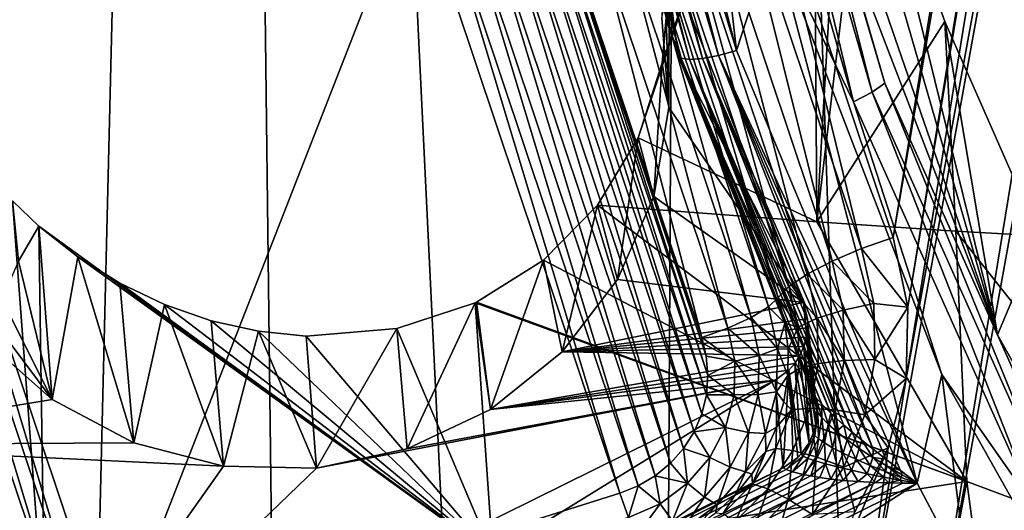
# Model space of a CAD drawing. Header units: metres. Extents: x -25 to 70, y -236 to 25.
# Tile 60 of 256: x -9.72 to -7.32, y -223.2 to -222. Entities that reach past the tile are written whole.
import ezdxf

# ---------------------------------------------------------------- set-up
doc = ezdxf.new("R2010")
doc.units = ezdxf.units.M
doc.layers.add('solid_10481002', color=7, linetype='CONTINUOUS')

msp = doc.modelspace()

# ---------------------------------------------------------------- linework, layer by layer
at = {"layer": 'solid_10481002'}
for points in [[(-9.742725, -232.368683, 242.191055), (-9.241827, -211.757874, 326.491302), (-10.32458, -210.880234, 326.272522)], [(-9.742725, -232.368683, 242.191055), (-8.985071, -232.939255, 242.333298), (-9.241827, -211.757874, 326.491302)], [(-8.192473, -233.462189, 242.463654), (-8.077446, -212.536407, 326.685394), (-9.241827, -211.757874, 326.491302)], [(-8.985071, -232.939255, 242.333298), (-8.192473, -233.462189, 242.463654), (-9.241827, -211.757874, 326.491302)], [(-8.192473, -233.462189, 242.463654), (-7.368227, -233.935593, 242.581665), (-8.077446, -212.536407, 326.685394)], [(-7.368227, -233.935593, 242.581665), (-6.843808, -213.207275, 326.852631), (-8.077446, -212.536407, 326.685394)], [(-7.368227, -233.935593, 242.581665), (-6.514985, -234.358047, 242.686981), (-6.843808, -213.207275, 326.852631)], [(-5.87378, -213.641968, 228.656631), (-7.671746, -223.572174, 231.132507), (-7.557477, -222.874771, 230.958633)], [(-5.87378, -213.641968, 228.656631), (-7.492797, -223.56041, 231.129578), (-7.671746, -223.572174, 231.132507)], [(-6.153654, -214.274658, 228.814392), (-5.87378, -213.641968, 228.656631), (-7.557477, -222.874771, 230.958633)], [(-5.87378, -213.641968, 228.656631), (-5.696496, -213.66922, 228.663437), (-7.492797, -223.56041, 231.129578)], [(-5.696496, -213.66922, 228.663437), (-7.315513, -223.587646, 231.136368), (-7.492797, -223.56041, 231.129578)], [(-6.153654, -214.274658, 228.814392), (-7.557477, -222.874771, 230.958633), (-7.553584, -222.700577, 230.915207)], [(-6.205428, -214.441498, 228.855988), (-6.153654, -214.274658, 228.814392), (-7.553584, -222.700577, 230.915207)], [(-6.205428, -214.441498, 228.855988), (-7.553584, -222.700577, 230.915207), (-7.589444, -222.531082, 230.87294)], [(-6.293514, -214.591949, 228.893494), (-6.205428, -214.441498, 228.855988), (-7.589444, -222.531082, 230.87294)], [(-6.293514, -214.591949, 228.893494), (-7.589444, -222.531082, 230.87294), (-7.898461, -221.608276, 230.642853)], [(-7.500048, -219.586929, 230.314972), (6.822191, -222.610001, 231.06871), (7.196154, -221.637146, 230.826141)], [(-7.423714, -220.622559, 230.573181), (6.822191, -222.610001, 231.06871), (-7.500048, -219.586929, 230.314972)], [(-7.775451, -222.493408, 233.125244), (-7.785075, -221.019897, 232.760727), (-7.622286, -219.870407, 232.427002)], [(-7.775451, -222.493408, 233.125244), (-7.622286, -219.870407, 232.427002), (-7.654458, -221.473557, 232.835785)], [(-8.151207, -222.106262, 233.148895), (-7.961823, -220.115555, 232.58989), (-7.785075, -221.019897, 232.760727)], [(-8.134553, -221.913193, 233.095078), (-7.961823, -220.115555, 232.58989), (-8.151207, -222.106262, 233.148895)], [(-7.423714, -220.622559, 230.573181), (6.309335, -223.521317, 231.295929), (6.822191, -222.610001, 231.06871)], [(-7.196249, -221.637146, 230.826141), (6.309335, -223.521317, 231.295929), (-7.423714, -220.622559, 230.573181)], [(-8.255175, -220.974213, 230.80426), (-7.97064, -222.076294, 231.079041), (-8.130143, -220.687714, 230.732834)], [(-7.97064, -222.076294, 231.079041), (-7.880931, -221.799057, 231.009918), (-8.130143, -220.687714, 230.732834)], [(-8.135073, -222.019852, 231.216858), (-8.38482, -220.928818, 231.823563), (-8.146964, -221.824966, 232.046982)], [(-8.380281, -221.018143, 231.399002), (-8.38482, -220.928818, 231.823563), (-8.135073, -222.019852, 231.216858)], [(-8.292202, -221.023056, 230.823776), (-7.97064, -222.076294, 231.079041), (-8.255175, -220.974213, 230.80426)], [(-8.135073, -222.019852, 231.216858), (-8.375847, -221.104736, 230.98735), (-8.380281, -221.018143, 231.399002)], [(-8.014235, -222.088348, 231.089447), (-8.292202, -221.023056, 230.823776), (-8.3239, -221.061905, 230.853348)], [(-8.014235, -222.088348, 231.089447), (-7.97064, -222.076294, 231.079041), (-8.292202, -221.023056, 230.823776)], [(-8.151207, -222.106262, 233.148895), (-7.785075, -221.019897, 232.760727), (-8.209857, -222.28862, 233.214645)], [(-7.775451, -222.493408, 233.125244), (-8.209857, -222.28862, 233.214645), (-7.785075, -221.019897, 232.760727)], [(-8.053654, -222.095779, 231.112793), (-8.3239, -221.061905, 230.853348), (-8.347672, -221.088181, 230.887589)], [(-8.014235, -222.088348, 231.089447), (-8.3239, -221.061905, 230.853348), (-8.053654, -222.095779, 231.112793)], [(-8.105637, -222.094437, 231.188339), (-8.363553, -221.102783, 230.922531), (-8.372614, -221.107727, 230.956177)], [(-8.085126, -222.097885, 231.146835), (-8.347672, -221.088181, 230.887589), (-8.363553, -221.102783, 230.922531)], [(-8.085126, -222.097885, 231.146835), (-8.363553, -221.102783, 230.922531), (-8.105637, -222.094437, 231.188339)], [(-8.053654, -222.095779, 231.112793), (-8.347672, -221.088181, 230.887589), (-8.085126, -222.097885, 231.146835)], [(-8.105637, -222.094437, 231.188339), (-8.375847, -221.104736, 230.98735), (-8.135073, -222.019852, 231.216858)], [(-8.105637, -222.094437, 231.188339), (-8.372614, -221.107727, 230.956177), (-8.375847, -221.104736, 230.98735)], [(-7.907003, -221.125565, 230.935669), (-7.939006, -221.143585, 230.890869), (-7.640423, -222.177582, 231.148666)], [(-7.609624, -222.155396, 231.192444), (-7.737166, -221.721954, 231.142593), (-7.907003, -221.125565, 230.935669)], [(-7.609624, -222.155396, 231.192444), (-7.907003, -221.125565, 230.935669), (-7.640423, -222.177582, 231.148666)], [(-7.939006, -221.143585, 230.890869), (-7.986375, -221.160858, 230.862305), (-7.68601, -222.201019, 231.121643)], [(-7.640423, -222.177582, 231.148666), (-7.939006, -221.143585, 230.890869), (-7.68601, -222.201019, 231.121643)], [(-7.68601, -222.201019, 231.121643), (-7.986375, -221.160858, 230.862305), (-7.880931, -221.799057, 231.009918)], [(-7.775451, -222.493408, 233.125244), (-7.654458, -221.473557, 232.835785), (-7.463388, -222.005753, 232.916351)], [(-7.654458, -221.473557, 232.835785), (-7.665901, -221.62468, 232.229691), (-7.335099, -222.767914, 231.403381)], [(-7.463388, -222.005753, 232.916351), (-7.654458, -221.473557, 232.835785), (-7.335099, -222.767914, 231.403381)], [(-7.975632, -221.6353, 230.638077), (-7.898461, -221.608276, 230.642853), (-7.666615, -222.558105, 230.868164)], [(-7.666615, -222.558105, 230.868164), (-7.898461, -221.608276, 230.642853), (-7.589444, -222.531082, 230.87294)], [(-7.665901, -221.62468, 232.229691), (-7.677362, -221.776047, 231.622543), (-7.335099, -222.767914, 231.403381)], [(-8.755133, -221.658752, 230.243195), (-8.708389, -221.647812, 230.240479), (-8.254462, -223.153885, 230.615982)], [(-8.708389, -221.647812, 230.240479), (-8.659883, -221.644028, 230.239532), (-8.210023, -223.136063, 230.611542)], [(-8.708389, -221.647812, 230.240479), (-8.210023, -223.136063, 230.611542), (-8.254462, -223.153885, 230.615982)], [(-8.659883, -221.644028, 230.239532), (-8.168484, -223.111465, 230.605408), (-8.210023, -223.136063, 230.611542)], [(-8.659883, -221.644028, 230.239532), (-8.611106, -221.647675, 230.240433), (-8.168484, -223.111465, 230.605408)], [(-8.611106, -221.647675, 230.240433), (-8.131236, -223.080688, 230.597733), (-8.168484, -223.111465, 230.605408)], [(-8.611106, -221.647675, 230.240433), (-8.563577, -221.658722, 230.243195), (-8.131236, -223.080688, 230.597733)], [(-8.047117, -221.665771, 230.611908), (-7.975632, -221.6353, 230.638077), (-7.738101, -222.588577, 230.841995)], [(-7.975632, -221.6353, 230.638077), (-7.666615, -222.558105, 230.868164), (-7.738101, -222.588577, 230.841995)], [(-10.012255, -221.983765, 230.336197), (-8.755133, -221.658752, 230.243195), (-9.991507, -222.048538, 230.340378)], [(-9.991507, -222.048538, 230.340378), (-8.755133, -221.658752, 230.243195), (-9.490835, -223.543671, 230.713165)], [(-8.755133, -221.658752, 230.243195), (-8.254462, -223.153885, 230.615982), (-9.490835, -223.543671, 230.713165)], [(-8.563577, -221.658722, 230.243195), (-8.099471, -223.044662, 230.588745), (-8.131236, -223.080688, 230.597733)], [(-8.563577, -221.658722, 230.243195), (-8.518522, -221.676819, 230.247696), (-8.099471, -223.044662, 230.588745)], [(-8.518522, -221.676819, 230.247696), (-8.073986, -223.004318, 230.57869), (-8.099471, -223.044662, 230.588745)], [(-8.518522, -221.676819, 230.247696), (-8.47695, -221.701538, 230.253876), (-8.073986, -223.004318, 230.57869)], [(-8.107499, -221.697357, 230.566315), (-8.047117, -221.665771, 230.611908), (-7.798482, -222.620163, 230.796402)], [(-8.047117, -221.665771, 230.611908), (-7.738101, -222.588577, 230.841995), (-7.798482, -222.620163, 230.796402)], [(-8.47695, -221.701538, 230.253876), (-8.055333, -222.960602, 230.567795), (-8.073986, -223.004318, 230.57869)], [(-8.47695, -221.701538, 230.253876), (-8.439808, -221.732361, 230.261551), (-8.055333, -222.960602, 230.567795)], [(-8.152267, -221.727707, 230.5047), (-8.107499, -221.697357, 230.566315), (-7.843249, -222.650513, 230.734772)], [(-8.107499, -221.697357, 230.566315), (-7.798482, -222.620163, 230.796402), (-7.843249, -222.650513, 230.734772)], [(-7.737166, -221.721954, 231.142593), (-7.335099, -222.767914, 231.403381), (-7.677362, -221.776047, 231.622543)], [(-7.609624, -222.155396, 231.192444), (-7.335099, -222.767914, 231.403381), (-7.737166, -221.721954, 231.142593)], [(-8.439808, -221.732361, 230.261551), (-8.043956, -222.91449, 230.55629), (-8.055333, -222.960602, 230.567795)], [(-8.439808, -221.732361, 230.261551), (-8.40809, -221.768509, 230.270569), (-8.043956, -222.91449, 230.55629)], [(-8.152267, -221.727707, 230.5047), (-7.868996, -222.677277, 230.662048), (-8.178013, -221.754471, 230.431961)], [(-8.152267, -221.727707, 230.5047), (-7.843249, -222.650513, 230.734772), (-7.868996, -222.677277, 230.662048)], [(-8.40809, -221.768509, 230.270569), (-8.040189, -222.867157, 230.544495), (-8.043956, -222.91449, 230.55629)], [(-8.40809, -221.768509, 230.270569), (-8.38274, -221.808807, 230.280609), (-8.040189, -222.867157, 230.544495)], [(-8.201532, -221.777206, 230.372345), (-8.178013, -221.754471, 230.431961), (-7.892516, -222.700012, 230.602432)], [(-8.178013, -221.754471, 230.431961), (-7.868996, -222.677277, 230.662048), (-7.892516, -222.700012, 230.602432)], [(-8.244031, -221.80307, 230.325684), (-8.201532, -221.777206, 230.372345), (-7.935014, -222.725876, 230.555771)], [(-8.201532, -221.777206, 230.372345), (-7.892516, -222.700012, 230.602432), (-7.935014, -222.725876, 230.555771)], [(-7.97064, -222.076294, 231.079041), (-7.530642, -223.129166, 231.341553), (-7.880931, -221.799057, 231.009918)], [(-7.68601, -222.201019, 231.121643), (-7.880931, -221.799057, 231.009918), (-7.471226, -222.864655, 231.275604)], [(-7.530642, -223.129166, 231.341553), (-7.471226, -222.864655, 231.275604), (-7.880931, -221.799057, 231.009918)], [(-8.38274, -221.808807, 230.280609), (-8.044096, -222.820099, 230.532761), (-8.040189, -222.867157, 230.544495)], [(-8.38274, -221.808807, 230.280609), (-8.364382, -221.851929, 230.291367), (-8.044096, -222.820099, 230.532761)], [(-8.300526, -221.828995, 230.297607), (-8.244031, -221.80307, 230.325684), (-7.991508, -222.751801, 230.527695)], [(-8.244031, -221.80307, 230.325684), (-7.935014, -222.725876, 230.555771), (-7.991508, -222.751801, 230.527695)], [(-8.300526, -221.828995, 230.297607), (-8.055365, -222.774734, 230.521439), (-8.364382, -221.851929, 230.291367)], [(-8.300526, -221.828995, 230.297607), (-7.991508, -222.751801, 230.527695), (-8.055365, -222.774734, 230.521439)], [(-8.146964, -221.824966, 232.046982), (-8.152357, -221.99646, 232.089752), (-8.135189, -222.215195, 232.144287)], [(-7.807716, -222.689819, 232.262619), (-8.146964, -221.824966, 232.046982), (-8.135189, -222.215195, 232.144287)], [(-8.113223, -222.08577, 231.233292), (-8.146964, -221.824966, 232.046982), (-7.807716, -222.689819, 232.262619)], [(-8.113223, -222.08577, 231.233292), (-8.135073, -222.019852, 231.216858), (-8.146964, -221.824966, 232.046982)], [(-8.364382, -221.851929, 230.291367), (-8.055365, -222.774734, 230.521439), (-8.044096, -222.820099, 230.532761)], [(-8.134553, -221.913193, 233.095078), (-8.135189, -222.215195, 232.144287), (-8.152357, -221.99646, 232.089752)], [(-8.134553, -221.913193, 233.095078), (-8.151207, -222.106262, 233.148895), (-8.135189, -222.215195, 232.144287)], [(-7.775451, -222.493408, 233.125244), (-7.463388, -222.005753, 232.916351), (-7.436622, -222.515533, 233.036484)], [(-7.233678, -222.527328, 232.989182), (-7.463388, -222.005753, 232.916351), (-7.335099, -222.767914, 231.403381)], [(-7.436622, -222.515533, 233.036484), (-7.463388, -222.005753, 232.916351), (-7.233678, -222.527328, 232.989182)], [(-8.105637, -222.094437, 231.188339), (-8.135073, -222.019852, 231.216858), (-8.113223, -222.08577, 231.233292)], [(-10.035946, -222.066345, 230.344818), (-9.991507, -222.048538, 230.340378), (-9.537579, -223.554611, 230.715881)], [(-9.991507, -222.048538, 230.340378), (-9.490835, -223.543671, 230.713165), (-9.537579, -223.554611, 230.715881)], [(-10.077484, -222.090942, 230.350952), (-10.035946, -222.066345, 230.344818), (-9.586084, -223.558395, 230.716827)], [(-10.035946, -222.066345, 230.344818), (-9.537579, -223.554611, 230.715881), (-9.586084, -223.558395, 230.716827)], [(-8.113223, -222.08577, 231.233292), (-7.807716, -222.689819, 232.262619), (-7.798053, -222.796448, 231.848801)], [(-8.113223, -222.08577, 231.233292), (-7.798053, -222.796448, 231.848801), (-7.788424, -222.902573, 231.436951)], [(-7.785351, -222.910034, 231.418045), (-8.113223, -222.08577, 231.233292), (-7.788424, -222.902573, 231.436951)], [(-7.777368, -222.921066, 231.399277), (-8.105637, -222.094437, 231.188339), (-8.113223, -222.08577, 231.233292)], [(-7.785351, -222.910034, 231.418045), (-7.777368, -222.921066, 231.399277), (-8.113223, -222.08577, 231.233292)], [(-8.014235, -222.088348, 231.089447), (-7.530642, -223.129166, 231.341553), (-7.97064, -222.076294, 231.079041)], [(-10.114732, -222.121719, 230.358627), (-10.077484, -222.090942, 230.350952), (-9.634862, -223.554733, 230.715927)], [(-10.077484, -222.090942, 230.350952), (-9.586084, -223.558395, 230.716827), (-9.634862, -223.554733, 230.715927)], [(-8.151207, -222.106262, 233.148895), (-8.209857, -222.28862, 233.214645), (-8.17178, -222.431686, 232.198257)], [(-8.151207, -222.106262, 233.148895), (-8.17178, -222.431686, 232.198257), (-8.135189, -222.215195, 232.144287)], [(-7.741, -222.958664, 231.363464), (-8.085126, -222.097885, 231.146835), (-8.105637, -222.094437, 231.188339)], [(-7.763138, -222.936844, 231.380768), (-7.741, -222.958664, 231.363464), (-8.105637, -222.094437, 231.188339)], [(-7.777368, -222.921066, 231.399277), (-7.763138, -222.936844, 231.380768), (-8.105637, -222.094437, 231.188339)], [(-7.688936, -223.00499, 231.342422), (-8.053654, -222.095779, 231.112793), (-8.085126, -222.097885, 231.146835)], [(-7.709111, -222.987625, 231.348511), (-7.688936, -223.00499, 231.342422), (-8.085126, -222.097885, 231.146835)], [(-7.726379, -222.972214, 231.355591), (-7.709111, -222.987625, 231.348511), (-8.085126, -222.097885, 231.146835)], [(-7.741, -222.958664, 231.363464), (-7.726379, -222.972214, 231.355591), (-8.085126, -222.097885, 231.146835)], [(-7.638292, -223.046295, 231.334457), (-8.014235, -222.088348, 231.089447), (-8.053654, -222.095779, 231.112793)], [(-7.665464, -223.024506, 231.337631), (-7.638292, -223.046295, 231.334457), (-8.053654, -222.095779, 231.112793)], [(-7.688936, -223.00499, 231.342422), (-7.665464, -223.024506, 231.337631), (-8.053654, -222.095779, 231.112793)], [(-7.571297, -223.09819, 231.335617), (-7.530642, -223.129166, 231.341553), (-8.014235, -222.088348, 231.089447)], [(-7.607044, -223.070709, 231.333557), (-7.571297, -223.09819, 231.335617), (-8.014235, -222.088348, 231.089447)], [(-7.638292, -223.046295, 231.334457), (-7.607044, -223.070709, 231.333557), (-8.014235, -222.088348, 231.089447)], [(-10.146497, -222.157761, 230.367615), (-10.114732, -222.121719, 230.358627), (-9.682392, -223.543701, 230.713165)], [(-10.114732, -222.121719, 230.358627), (-9.634862, -223.554733, 230.715927), (-9.682392, -223.543701, 230.713165)], [(-10.146497, -222.157761, 230.367615), (-9.682392, -223.543701, 230.713165), (-9.727446, -223.525604, 230.708664)], [(-7.609624, -222.155396, 231.192444), (-7.640423, -222.177582, 231.148666), (-7.199515, -223.162506, 231.394241)], [(-7.170493, -223.136337, 231.437012), (-7.335099, -222.767914, 231.403381), (-7.609624, -222.155396, 231.192444)], [(-7.170493, -223.136337, 231.437012), (-7.609624, -222.155396, 231.192444), (-7.199515, -223.162506, 231.394241)], [(-7.640423, -222.177582, 231.148666), (-7.68601, -222.201019, 231.121643), (-7.242471, -223.191818, 231.368683)], [(-7.199515, -223.162506, 231.394241), (-7.640423, -222.177582, 231.148666), (-7.242471, -223.191818, 231.368683)], [(-7.242471, -223.191818, 231.368683), (-7.68601, -222.201019, 231.121643), (-7.471226, -222.864655, 231.275604)], [(-7.807716, -222.689819, 232.262619), (-8.135189, -222.215195, 232.144287), (-8.17178, -222.431686, 232.198257)], [(-8.209857, -222.28862, 233.214645), (-8.308533, -222.452209, 233.290482), (-8.260058, -222.633652, 232.248627)], [(-7.775451, -222.493408, 233.125244), (-8.308533, -222.452209, 233.290482), (-8.209857, -222.28862, 233.214645)], [(-8.209857, -222.28862, 233.214645), (-8.260058, -222.633652, 232.248627), (-8.17178, -222.431686, 232.198257)], [(-10.729366, -223.15593, 234.781464), (-9.73247, -222.442093, 233.935303), (-9.653846, -223.49324, 234.196411)], [(-9.717798, -222.589172, 233.400818), (-9.668215, -222.503448, 233.915863), (-9.73247, -222.442093, 233.935303)], [(-9.653846, -223.49324, 234.196411), (-9.73247, -222.442093, 233.935303), (-9.668215, -222.503448, 233.915863)], [(-7.807716, -222.689819, 232.262619), (-8.17178, -222.431686, 232.198257), (-8.260058, -222.633652, 232.248627)], [(-8.308533, -222.452209, 233.290482), (-8.440256, -222.586212, 233.373062), (-8.39503, -222.809677, 232.292511)], [(-7.410026, -223.125259, 233.188507), (-8.440256, -222.586212, 233.373062), (-8.308533, -222.452209, 233.290482)], [(-8.308533, -222.452209, 233.290482), (-8.39503, -222.809677, 232.292511), (-8.260058, -222.633652, 232.248627)], [(-7.775451, -222.493408, 233.125244), (-7.410026, -223.125259, 233.188507), (-8.308533, -222.452209, 233.290482)], [(-7.775451, -222.493408, 233.125244), (-7.436622, -222.515533, 233.036484), (-7.410026, -223.125259, 233.188507)], [(-9.717798, -222.589172, 233.400818), (-9.635979, -222.925751, 232.321442), (-9.668215, -222.503448, 233.915863)], [(-9.573981, -222.577927, 233.884644), (-9.668215, -222.503448, 233.915863), (-9.635979, -222.925751, 232.321442)], [(-8.56389, -223.304077, 233.618103), (-9.668215, -222.503448, 233.915863), (-9.573981, -222.577927, 233.884644)], [(-9.653846, -223.49324, 234.196411), (-9.668215, -222.503448, 233.915863), (-8.56389, -223.304077, 233.618103)], [(-7.436622, -222.515533, 233.036484), (-7.233678, -222.527328, 232.989182), (-6.7628, -223.366577, 233.109253)], [(-7.410026, -223.125259, 233.188507), (-7.436622, -222.515533, 233.036484), (-6.7628, -223.366577, 233.109253)], [(-7.666615, -222.558105, 230.868164), (-7.589444, -222.531082, 230.87294), (-7.553584, -222.700577, 230.915207)], [(-7.233678, -222.527328, 232.989182), (-7.335099, -222.767914, 231.403381), (-6.783712, -223.747711, 231.647659)], [(-7.666615, -222.558105, 230.868164), (-7.636415, -222.691666, 230.901459), (-7.738101, -222.588577, 230.841995)], [(-7.666615, -222.558105, 230.868164), (-7.553584, -222.700577, 230.915207), (-7.636415, -222.691666, 230.901459)], [(-9.758864, -222.681656, 232.868607), (-9.635979, -222.925751, 232.321442), (-9.717798, -222.589172, 233.400818)], [(-9.573981, -222.577927, 233.884644), (-9.635979, -222.925751, 232.321442), (-9.43745, -223.031052, 232.347702)], [(-9.471578, -222.642105, 233.847946), (-9.573981, -222.577927, 233.884644), (-9.43745, -223.031052, 232.347702)], [(-8.56389, -223.304077, 233.618103), (-9.573981, -222.577927, 233.884644), (-9.471578, -222.642105, 233.847946)], [(-8.440256, -222.586212, 233.373062), (-8.603399, -222.688416, 233.463013), (-8.56902, -222.949738, 232.327423)], [(-7.410026, -223.125259, 233.188507), (-8.603399, -222.688416, 233.463013), (-8.440256, -222.586212, 233.373062)], [(-8.440256, -222.586212, 233.373062), (-8.56902, -222.949738, 232.327423), (-8.39503, -222.809677, 232.292511)], [(-7.738101, -222.588577, 230.841995), (-7.711058, -222.70816, 230.871811), (-7.798482, -222.620163, 230.796402)], [(-7.636415, -222.691666, 230.901459), (-7.711058, -222.70816, 230.871811), (-7.738101, -222.588577, 230.841995)], [(-7.807716, -222.689819, 232.262619), (-8.260058, -222.633652, 232.248627), (-8.39503, -222.809677, 232.292511)], [(-7.798482, -222.620163, 230.796402), (-7.774107, -222.727966, 230.823273), (-7.843249, -222.650513, 230.734772)], [(-7.711058, -222.70816, 230.871811), (-7.774107, -222.727966, 230.823273), (-7.798482, -222.620163, 230.796402)], [(-9.362716, -222.694519, 233.806458), (-9.471578, -222.642105, 233.847946), (-9.43745, -223.031052, 232.347702)], [(-8.56389, -223.304077, 233.618103), (-9.471578, -222.642105, 233.847946), (-9.362716, -222.694519, 233.806458)], [(-7.868996, -222.677277, 230.662048), (-7.843249, -222.650513, 230.734772), (-7.820851, -222.749573, 230.759476)], [(-7.774107, -222.727966, 230.823273), (-7.820851, -222.749573, 230.759476), (-7.843249, -222.650513, 230.734772)], [(-9.779887, -222.734055, 232.567978), (-9.635979, -222.925751, 232.321442), (-9.758864, -222.681656, 232.868607)], [(-7.892516, -222.700012, 230.602432), (-7.868996, -222.677277, 230.662048), (-7.852702, -222.739532, 230.677567)], [(-7.852702, -222.739532, 230.677567), (-7.868996, -222.677277, 230.662048), (-7.820851, -222.749573, 230.759476)], [(-9.362716, -222.694519, 233.806458), (-9.43745, -223.031052, 232.347702), (-9.219091, -223.087784, 232.361847)], [(-9.249462, -222.733917, 233.761063), (-9.362716, -222.694519, 233.806458), (-9.219091, -223.087784, 232.361847)], [(-8.56389, -223.304077, 233.618103), (-9.362716, -222.694519, 233.806458), (-9.249462, -222.733917, 233.761063)], [(-8.60702, -222.690125, 233.464905), (-8.797074, -222.753128, 233.560028), (-8.772175, -223.045929, 232.35141)], [(-8.56389, -223.304077, 233.618103), (-8.797074, -222.753128, 233.560028), (-8.60702, -222.690125, 233.464905)], [(-8.60702, -222.690125, 233.464905), (-8.772175, -223.045929, 232.35141), (-8.56902, -222.949738, 232.327423)], [(-8.603399, -222.688416, 233.463013), (-8.60702, -222.690125, 233.464905), (-8.56902, -222.949738, 232.327423)], [(-7.410026, -223.125259, 233.188507), (-8.60702, -222.690125, 233.464905), (-8.603399, -222.688416, 233.463013)], [(-7.410026, -223.125259, 233.188507), (-8.56389, -223.304077, 233.618103), (-8.60702, -222.690125, 233.464905)], [(-7.797527, -222.729019, 232.2724), (-7.807716, -222.689819, 232.262619), (-8.39503, -222.809677, 232.292511)], [(-7.892516, -222.700012, 230.602432), (-7.870895, -222.802475, 230.627975), (-7.935014, -222.725876, 230.555771)], [(-7.892516, -222.700012, 230.602432), (-7.852702, -222.739532, 230.677567), (-7.870895, -222.802475, 230.627975)], [(-7.798053, -222.796448, 231.848801), (-7.807716, -222.689819, 232.262619), (-7.797527, -222.729019, 232.2724)], [(-7.711058, -222.70816, 230.871811), (-7.70858, -222.830582, 230.902328), (-7.774107, -222.727966, 230.823273)], [(-7.636415, -222.691666, 230.901459), (-7.633648, -222.828384, 230.935547), (-7.711058, -222.70816, 230.871811)], [(-7.633648, -222.828384, 230.935547), (-7.70858, -222.830582, 230.902328), (-7.711058, -222.70816, 230.871811)], [(-7.636415, -222.691666, 230.901459), (-7.553584, -222.700577, 230.915207), (-7.633648, -222.828384, 230.935547)], [(-7.633648, -222.828384, 230.935547), (-7.553584, -222.700577, 230.915207), (-7.557477, -222.874771, 230.958633)], [(-7.797046, -222.751007, 232.277878), (-7.797527, -222.729019, 232.2724), (-8.39503, -222.809677, 232.292511)], [(-7.935014, -222.725876, 230.555771), (-7.915401, -222.818817, 230.578949), (-7.991508, -222.751801, 230.527695)], [(-7.870895, -222.802475, 230.627975), (-7.915401, -222.818817, 230.578949), (-7.935014, -222.725876, 230.555771)], [(-7.774107, -222.727966, 230.823273), (-7.771873, -222.838303, 230.850784), (-7.820851, -222.749573, 230.759476)], [(-7.788424, -222.902573, 231.436951), (-7.798053, -222.796448, 231.848801), (-7.797527, -222.729019, 232.2724)], [(-7.77661, -222.943146, 231.447693), (-7.797527, -222.729019, 232.2724), (-7.797046, -222.751007, 232.277878)], [(-7.77661, -222.943146, 231.447693), (-7.788424, -222.902573, 231.436951), (-7.797527, -222.729019, 232.2724)], [(-7.70858, -222.830582, 230.902328), (-7.771873, -222.838303, 230.850784), (-7.774107, -222.727966, 230.823273)], [(-9.779887, -222.734055, 232.567978), (-9.800796, -222.780243, 232.285172), (-9.635979, -222.925751, 232.321442)], [(-9.133759, -222.759583, 233.712585), (-9.249462, -222.733917, 233.761063), (-9.219091, -223.087784, 232.361847)], [(-8.56389, -223.304077, 233.618103), (-9.249462, -222.733917, 233.761063), (-9.133759, -222.759583, 233.712585)], [(-8.797074, -222.753128, 233.560028), (-9.017857, -222.771118, 233.662033), (-8.993035, -223.09285, 232.363113)], [(-8.56389, -223.304077, 233.618103), (-9.017857, -222.771118, 233.662033), (-8.797074, -222.753128, 233.560028)], [(-8.797074, -222.753128, 233.560028), (-8.993035, -223.09285, 232.363113), (-8.772175, -223.045929, 232.35141)], [(-7.79999, -222.773788, 232.283554), (-7.797046, -222.751007, 232.277878), (-8.39503, -222.809677, 232.292511)], [(-7.991508, -222.751801, 230.527695), (-7.974564, -222.832092, 230.547714), (-8.055365, -222.774734, 230.521439)], [(-7.915401, -222.818817, 230.578949), (-7.974564, -222.832092, 230.547714), (-7.991508, -222.751801, 230.527695)], [(-7.870895, -222.802475, 230.627975), (-7.852702, -222.739532, 230.677567), (-7.844921, -222.803314, 230.693466)], [(-7.844921, -222.803314, 230.693466), (-7.852702, -222.739532, 230.677567), (-7.820851, -222.749573, 230.759476)], [(-7.844921, -222.803314, 230.693466), (-7.820851, -222.749573, 230.759476), (-7.818799, -222.850952, 230.78476)], [(-7.771873, -222.838303, 230.850784), (-7.818799, -222.850952, 230.78476), (-7.820851, -222.749573, 230.759476)], [(-7.775969, -222.948807, 231.449158), (-7.797046, -222.751007, 232.277878), (-7.79999, -222.773788, 232.283554)], [(-7.775969, -222.948807, 231.449158), (-7.77661, -222.943146, 231.447693), (-7.797046, -222.751007, 232.277878)], [(-9.635979, -222.925751, 232.321442), (-9.800796, -222.780243, 232.285172), (-10.308459, -223.036148, 232.348969)], [(-9.133759, -222.759583, 233.712585), (-9.219091, -223.087784, 232.361847), (-8.993035, -223.09285, 232.363113)], [(-9.017857, -222.771118, 233.662033), (-9.133759, -222.759583, 233.712585), (-8.993035, -223.09285, 232.363113)], [(-8.56389, -223.304077, 233.618103), (-9.133759, -222.759583, 233.712585), (-9.017857, -222.771118, 233.662033)], [(-7.806446, -222.796555, 232.28923), (-7.79999, -222.773788, 232.283554), (-8.39503, -222.809677, 232.292511)], [(-7.974564, -222.832092, 230.547714), (-8.044096, -222.820099, 230.532761), (-8.055365, -222.774734, 230.521439)], [(-7.777891, -222.988297, 231.459305), (-7.79999, -222.773788, 232.283554), (-7.806446, -222.796555, 232.28923)], [(-7.777891, -222.988297, 231.459305), (-7.775969, -222.948807, 231.449158), (-7.79999, -222.773788, 232.283554)], [(-7.170493, -223.136337, 231.437012), (-6.783712, -223.747711, 231.647659), (-7.335099, -222.767914, 231.403381)], [(-7.816178, -222.818207, 232.294632), (-7.806446, -222.796555, 232.28923), (-8.39503, -222.809677, 232.292511)], [(-7.870895, -222.802475, 230.627975), (-7.873314, -222.907028, 230.654037), (-7.915401, -222.818817, 230.578949)], [(-7.870895, -222.802475, 230.627975), (-7.845788, -222.867538, 230.709488), (-7.873314, -222.907028, 230.654037)], [(-7.870895, -222.802475, 230.627975), (-7.844921, -222.803314, 230.693466), (-7.845788, -222.867538, 230.709488)], [(-7.845788, -222.867538, 230.709488), (-7.844921, -222.803314, 230.693466), (-7.818799, -222.850952, 230.78476)], [(-7.793407, -223.03093, 231.46994), (-7.806446, -222.796555, 232.28923), (-7.816178, -222.818207, 232.294632)], [(-7.782829, -223.00705, 231.46402), (-7.777891, -222.988297, 231.459305), (-7.806446, -222.796555, 232.28923)], [(-7.793407, -223.03093, 231.46994), (-7.782829, -223.00705, 231.46402), (-7.806446, -222.796555, 232.28923)], [(-7.816178, -222.818207, 232.294632), (-8.39503, -222.809677, 232.292511), (-8.56902, -222.949738, 232.327423)], [(-7.828648, -222.837708, 232.2995), (-7.816178, -222.818207, 232.294632), (-8.56902, -222.949738, 232.327423)], [(-7.974564, -222.832092, 230.547714), (-8.040189, -222.867157, 230.544495), (-8.044096, -222.820099, 230.532761)], [(-7.915401, -222.818817, 230.578949), (-7.917594, -222.913666, 230.602585), (-7.974564, -222.832092, 230.547714)], [(-7.873314, -222.907028, 230.654037), (-7.917594, -222.913666, 230.602585), (-7.915401, -222.818817, 230.578949)], [(-7.793407, -223.03093, 231.46994), (-7.816178, -222.818207, 232.294632), (-7.828648, -222.837708, 232.2995)], [(-7.633648, -222.828384, 230.935547), (-7.658421, -222.962982, 230.969101), (-7.70858, -222.830582, 230.902328)], [(-7.633648, -222.828384, 230.935547), (-7.557477, -222.874771, 230.958633), (-7.658421, -222.962982, 230.969101)], [(-7.843263, -222.854507, 232.30368), (-7.828648, -222.837708, 232.2995), (-8.56902, -222.949738, 232.327423)], [(-7.974564, -222.832092, 230.547714), (-7.976459, -222.914047, 230.568146), (-8.040189, -222.867157, 230.544495)], [(-7.917594, -222.913666, 230.602585), (-7.976459, -222.914047, 230.568146), (-7.974564, -222.832092, 230.547714)], [(-7.845788, -222.867538, 230.709488), (-7.818799, -222.850952, 230.78476), (-7.837172, -222.95079, 230.809647)], [(-7.812994, -223.058197, 231.476501), (-7.828648, -222.837708, 232.2995), (-7.843263, -222.854507, 232.30368)], [(-7.791868, -222.946945, 230.877869), (-7.837172, -222.95079, 230.809647), (-7.818799, -222.850952, 230.78476)], [(-7.812994, -223.058197, 231.476501), (-7.793407, -223.03093, 231.46994), (-7.828648, -222.837708, 232.2995)], [(-7.771873, -222.838303, 230.850784), (-7.791868, -222.946945, 230.877869), (-7.818799, -222.850952, 230.78476)], [(-7.730763, -222.951111, 230.932388), (-7.791868, -222.946945, 230.877869), (-7.771873, -222.838303, 230.850784)], [(-7.70858, -222.830582, 230.902328), (-7.730763, -222.951111, 230.932388), (-7.771873, -222.838303, 230.850784)], [(-7.658421, -222.962982, 230.969101), (-7.730763, -222.951111, 230.932388), (-7.70858, -222.830582, 230.902328)], [(-7.876602, -222.878754, 232.309723), (-7.843263, -222.854507, 232.30368), (-8.56902, -222.949738, 232.327423)], [(-7.976459, -222.914047, 230.568146), (-8.043956, -222.91449, 230.55629), (-8.040189, -222.867157, 230.544495)], [(-7.857244, -223.091644, 231.484085), (-7.843263, -222.854507, 232.30368), (-7.876602, -222.878754, 232.309723)], [(-7.873314, -222.907028, 230.654037), (-7.845788, -222.867538, 230.709488), (-7.855286, -222.931107, 230.725327)], [(-7.821661, -223.066986, 231.478561), (-7.843263, -222.854507, 232.30368), (-7.857244, -223.091644, 231.484085)], [(-7.855286, -222.931107, 230.725327), (-7.845788, -222.867538, 230.709488), (-7.837172, -222.95079, 230.809647)], [(-7.821661, -223.066986, 231.478561), (-7.812994, -223.058197, 231.476501), (-7.843263, -222.854507, 232.30368)], [(-7.671746, -223.572174, 231.132507), (-7.60124, -223.043533, 231.000717), (-7.557477, -222.874771, 230.958633)], [(-7.658421, -222.962982, 230.969101), (-7.557477, -222.874771, 230.958633), (-7.60124, -223.043533, 231.000717)], [(-7.530642, -223.129166, 231.341553), (-7.407937, -223.362823, 231.399811), (-7.471226, -222.864655, 231.275604)], [(-7.242471, -223.191818, 231.368683), (-7.471226, -222.864655, 231.275604), (-6.909356, -223.862839, 231.524475)], [(-7.407937, -223.362823, 231.399811), (-6.909356, -223.862839, 231.524475), (-7.471226, -222.864655, 231.275604)], [(-9.712462, -223.786377, 232.536026), (-7.876602, -222.878754, 232.309723), (-8.993035, -223.09285, 232.363113)], [(-9.692446, -223.998962, 231.710312), (-7.876602, -222.878754, 232.309723), (-9.712462, -223.786377, 232.536026)], [(-7.857244, -223.091644, 231.484085), (-7.876602, -222.878754, 232.309723), (-9.692446, -223.998962, 231.710312)], [(-7.876602, -222.878754, 232.309723), (-8.772175, -223.045929, 232.35141), (-8.993035, -223.09285, 232.363113)], [(-7.876602, -222.878754, 232.309723), (-8.56902, -222.949738, 232.327423), (-8.772175, -223.045929, 232.35141)], [(-7.9971, -222.99353, 230.587952), (-8.055333, -222.960602, 230.567795), (-8.043956, -222.91449, 230.55629)], [(-7.976459, -222.914047, 230.568146), (-7.9971, -222.99353, 230.587952), (-8.043956, -222.91449, 230.55629)], [(-7.941485, -223.005676, 230.625534), (-7.9971, -222.99353, 230.587952), (-7.976459, -222.914047, 230.568146)], [(-7.917594, -222.913666, 230.602585), (-7.941485, -223.005676, 230.625534), (-7.976459, -222.914047, 230.568146)], [(-7.89965, -223.008438, 230.679321), (-7.941485, -223.005676, 230.625534), (-7.917594, -222.913666, 230.602585)], [(-7.873314, -222.907028, 230.654037), (-7.89965, -223.008438, 230.679321), (-7.917594, -222.913666, 230.602585)], [(-7.873314, -222.907028, 230.654037), (-7.873255, -222.99292, 230.740738), (-7.89965, -223.008438, 230.679321)], [(-7.873314, -222.907028, 230.654037), (-7.855286, -222.931107, 230.725327), (-7.873255, -222.99292, 230.740738)], [(-7.772322, -222.957001, 231.428345), (-7.788424, -222.902573, 231.436951), (-7.77661, -222.943146, 231.447693)], [(-7.772322, -222.957001, 231.428345), (-7.785351, -222.910034, 231.418045), (-7.788424, -222.902573, 231.436951)], [(-7.772322, -222.957001, 231.428345), (-7.777368, -222.921066, 231.399277), (-7.785351, -222.910034, 231.418045)], [(-7.762682, -222.969543, 231.408539), (-7.763138, -222.936844, 231.380768), (-7.777368, -222.921066, 231.399277)], [(-7.772322, -222.957001, 231.428345), (-7.762682, -222.969543, 231.408539), (-7.777368, -222.921066, 231.399277)], [(-9.43745, -223.031052, 232.347702), (-9.635979, -222.925751, 232.321442), (-10.308459, -223.036148, 232.348969)], [(-7.873255, -222.99292, 230.740738), (-7.855286, -222.931107, 230.725327), (-7.837172, -222.95079, 230.809647)], [(-7.791868, -222.946945, 230.877869), (-7.833323, -223.049713, 230.903503), (-7.837172, -222.95079, 230.809647)], [(-7.776754, -223.065125, 230.960815), (-7.833323, -223.049713, 230.903503), (-7.791868, -222.946945, 230.877869)], [(-7.730763, -222.951111, 230.932388), (-7.776754, -223.065125, 230.960815), (-7.791868, -222.946945, 230.877869)], [(-7.779643, -223.012848, 231.445572), (-7.775969, -222.948807, 231.449158), (-7.777891, -222.988297, 231.459305)], [(-7.779643, -223.012848, 231.445572), (-7.772322, -222.957001, 231.428345), (-7.775969, -222.948807, 231.449158)], [(-7.772322, -222.957001, 231.428345), (-7.77661, -222.943146, 231.447693), (-7.775969, -222.948807, 231.449158)], [(-7.747451, -222.985428, 231.390411), (-7.741, -222.958664, 231.363464), (-7.763138, -222.936844, 231.380768)], [(-7.762682, -222.969543, 231.408539), (-7.747451, -222.985428, 231.390411), (-7.763138, -222.936844, 231.380768)], [(-7.9971, -222.99353, 230.587952), (-8.073986, -223.004318, 230.57869), (-8.055333, -222.960602, 230.567795)], [(-7.873255, -222.99292, 230.740738), (-7.837172, -222.95079, 230.809647), (-7.875264, -223.045212, 230.833191)], [(-7.833323, -223.049713, 230.903503), (-7.875264, -223.045212, 230.833191), (-7.837172, -222.95079, 230.809647)], [(-7.779643, -223.012848, 231.445572), (-7.770913, -223.02095, 231.42627), (-7.772322, -222.957001, 231.428345)], [(-7.709783, -223.090317, 231.000854), (-7.776754, -223.065125, 230.960815), (-7.730763, -222.951111, 230.932388)], [(-7.770913, -223.02095, 231.42627), (-7.762682, -222.969543, 231.408539), (-7.772322, -222.957001, 231.428345)], [(-7.770913, -223.02095, 231.42627), (-7.756592, -223.031052, 231.407257), (-7.762682, -222.969543, 231.408539)], [(-7.756592, -223.031052, 231.407257), (-7.747451, -222.985428, 231.390411), (-7.762682, -222.969543, 231.408539)], [(-7.747451, -222.985428, 231.390411), (-7.727022, -223.003738, 231.374405), (-7.741, -222.958664, 231.363464)], [(-7.727022, -223.003738, 231.374405), (-7.726379, -222.972214, 231.355591), (-7.741, -222.958664, 231.363464)], [(-7.658421, -222.962982, 230.969101), (-7.709783, -223.090317, 231.000854), (-7.730763, -222.951111, 230.932388)], [(-7.727022, -223.003738, 231.374405), (-7.709111, -222.987625, 231.348511), (-7.726379, -222.972214, 231.355591)], [(-7.658421, -222.962982, 230.969101), (-7.60124, -223.043533, 231.000717), (-7.709783, -223.090317, 231.000854)], [(-7.9971, -222.99353, 230.587952), (-8.035451, -223.066559, 230.606171), (-8.073986, -223.004318, 230.57869)], [(-7.985876, -223.090195, 230.646606), (-8.035451, -223.066559, 230.606171), (-7.9971, -222.99353, 230.587952)], [(-7.941485, -223.005676, 230.625534), (-7.985876, -223.090195, 230.646606), (-7.9971, -222.99353, 230.587952)], [(-7.89965, -223.008438, 230.679321), (-7.873255, -222.99292, 230.740738), (-7.899385, -223.051926, 230.755463)], [(-7.899385, -223.051926, 230.755463), (-7.873255, -222.99292, 230.740738), (-7.875264, -223.045212, 230.833191)], [(-7.779643, -223.012848, 231.445572), (-7.777891, -222.988297, 231.459305), (-7.782829, -223.00705, 231.46402)], [(-7.756592, -223.031052, 231.407257), (-7.736675, -223.042877, 231.389389), (-7.747451, -222.985428, 231.390411)], [(-7.736675, -223.042877, 231.389389), (-7.727022, -223.003738, 231.374405), (-7.747451, -222.985428, 231.390411)], [(-7.727022, -223.003738, 231.374405), (-7.701648, -223.023773, 231.360779), (-7.709111, -222.987625, 231.348511)], [(-7.701648, -223.023773, 231.360779), (-7.688936, -223.00499, 231.342422), (-7.709111, -222.987625, 231.348511)], [(-8.035451, -223.066559, 230.606171), (-8.099471, -223.044662, 230.588745), (-8.073986, -223.004318, 230.57869)], [(-7.948583, -223.101624, 230.70256), (-7.985876, -223.090195, 230.646606), (-7.941485, -223.005676, 230.625534)], [(-7.89965, -223.008438, 230.679321), (-7.948583, -223.101624, 230.70256), (-7.941485, -223.005676, 230.625534)], [(-7.89965, -223.008438, 230.679321), (-7.899385, -223.051926, 230.755463), (-7.948583, -223.101624, 230.70256)], [(-7.808529, -223.063492, 231.455521), (-7.782829, -223.00705, 231.46402), (-7.793407, -223.03093, 231.46994)], [(-7.808529, -223.063492, 231.455521), (-7.779643, -223.012848, 231.445572), (-7.782829, -223.00705, 231.46402)], [(-7.808529, -223.063492, 231.455521), (-7.796739, -223.069061, 231.434296), (-7.779643, -223.012848, 231.445572)], [(-7.796739, -223.069061, 231.434296), (-7.770913, -223.02095, 231.42627), (-7.779643, -223.012848, 231.445572)], [(-7.796739, -223.069061, 231.434296), (-7.778406, -223.075134, 231.413834), (-7.770913, -223.02095, 231.42627)], [(-7.778406, -223.075134, 231.413834), (-7.756592, -223.031052, 231.407257), (-7.770913, -223.02095, 231.42627)], [(-7.736675, -223.042877, 231.389389), (-7.710999, -223.056366, 231.373154), (-7.727022, -223.003738, 231.374405)], [(-7.710999, -223.056366, 231.373154), (-7.701648, -223.023773, 231.360779), (-7.727022, -223.003738, 231.374405)], [(-7.701648, -223.023773, 231.360779), (-7.671865, -223.044891, 231.350098), (-7.688936, -223.00499, 231.342422)], [(-7.671865, -223.044891, 231.350098), (-7.665464, -223.024506, 231.337631), (-7.688936, -223.00499, 231.342422)], [(-9.219091, -223.087784, 232.361847), (-9.43745, -223.031052, 232.347702), (-10.308459, -223.036148, 232.348969)], [(-9.712462, -223.786377, 232.536026), (-10.308459, -223.036148, 232.348969), (-9.761904, -224.230865, 232.646851)], [(-9.712462, -223.786377, 232.536026), (-9.219091, -223.087784, 232.361847), (-10.308459, -223.036148, 232.348969)], [(-8.089589, -223.129486, 230.621857), (-8.131236, -223.080688, 230.597733), (-8.099471, -223.044662, 230.588745)], [(-8.035451, -223.066559, 230.606171), (-8.089589, -223.129486, 230.621857), (-8.099471, -223.044662, 230.588745)], [(-7.843686, -223.622406, 231.145035), (-7.682728, -223.198715, 231.039398), (-7.60124, -223.043533, 231.000717)], [(-7.671746, -223.572174, 231.132507), (-7.843686, -223.622406, 231.145035), (-7.60124, -223.043533, 231.000717)], [(-7.808529, -223.063492, 231.455521), (-7.793407, -223.03093, 231.46994), (-7.812994, -223.058197, 231.476501)], [(-7.778406, -223.075134, 231.413834), (-7.754211, -223.081863, 231.394913), (-7.756592, -223.031052, 231.407257)], [(-7.754211, -223.081863, 231.394913), (-7.736675, -223.042877, 231.389389), (-7.756592, -223.031052, 231.407257)], [(-7.754211, -223.081863, 231.394913), (-7.724642, -223.089478, 231.377991), (-7.736675, -223.042877, 231.389389)], [(-7.724642, -223.089478, 231.377991), (-7.710999, -223.056366, 231.373154), (-7.736675, -223.042877, 231.389389)], [(-7.710999, -223.056366, 231.373154), (-7.680008, -223.071045, 231.359589), (-7.701648, -223.023773, 231.360779)], [(-7.709783, -223.090317, 231.000854), (-7.60124, -223.043533, 231.000717), (-7.682728, -223.198715, 231.039398)], [(-7.680008, -223.071045, 231.359589), (-7.671865, -223.044891, 231.350098), (-7.701648, -223.023773, 231.360779)], [(-7.680008, -223.071045, 231.359589), (-7.645331, -223.08609, 231.349548), (-7.671865, -223.044891, 231.350098)], [(-7.671865, -223.044891, 231.350098), (-7.638903, -223.066437, 231.342804), (-7.665464, -223.024506, 231.337631)], [(-7.645331, -223.08609, 231.349548), (-7.638903, -223.066437, 231.342804), (-7.671865, -223.044891, 231.350098)], [(-7.638903, -223.066437, 231.342804), (-7.638292, -223.046295, 231.334457), (-7.665464, -223.024506, 231.337631)], [(-8.048539, -223.163025, 230.664764), (-8.089589, -223.129486, 230.621857), (-8.035451, -223.066559, 230.606171)], [(-7.985876, -223.090195, 230.646606), (-8.048539, -223.163025, 230.664764), (-8.035451, -223.066559, 230.606171)], [(-7.948583, -223.101624, 230.70256), (-7.899385, -223.051926, 230.755463), (-7.93323, -223.107132, 230.769226)], [(-7.93323, -223.107132, 230.769226), (-7.899385, -223.051926, 230.755463), (-7.931611, -223.13063, 230.854477)], [(-7.899385, -223.051926, 230.755463), (-7.875264, -223.045212, 230.833191), (-7.931611, -223.13063, 230.854477)], [(-7.894645, -223.142654, 230.926666), (-7.931611, -223.13063, 230.854477), (-7.875264, -223.045212, 230.833191)], [(-7.833323, -223.049713, 230.903503), (-7.894645, -223.142654, 230.926666), (-7.875264, -223.045212, 230.833191)], [(-7.844786, -223.168243, 230.986526), (-7.894645, -223.142654, 230.926666), (-7.833323, -223.049713, 230.903503)], [(-7.850006, -223.096085, 231.461334), (-7.821661, -223.066986, 231.478561), (-7.857244, -223.091644, 231.484085)], [(-7.850006, -223.096085, 231.461334), (-7.812994, -223.058197, 231.476501), (-7.821661, -223.066986, 231.478561)], [(-7.850006, -223.096085, 231.461334), (-7.808529, -223.063492, 231.455521), (-7.812994, -223.058197, 231.476501)], [(-7.850006, -223.096085, 231.461334), (-7.834629, -223.101425, 231.437408), (-7.808529, -223.063492, 231.455521)], [(-7.776754, -223.065125, 230.960815), (-7.844786, -223.168243, 230.986526), (-7.833323, -223.049713, 230.903503)], [(-7.785758, -223.205475, 231.029556), (-7.844786, -223.168243, 230.986526), (-7.776754, -223.065125, 230.960815)], [(-7.834629, -223.101425, 231.437408), (-7.796739, -223.069061, 231.434296), (-7.808529, -223.063492, 231.455521)], [(-7.834629, -223.101425, 231.437408), (-7.808209, -223.107803, 231.412308), (-7.796739, -223.069061, 231.434296)], [(-7.808209, -223.107803, 231.412308), (-7.778406, -223.075134, 231.413834), (-7.796739, -223.069061, 231.434296)], [(-7.709783, -223.090317, 231.000854), (-7.785758, -223.205475, 231.029556), (-7.776754, -223.065125, 230.960815)], [(-7.724642, -223.089478, 231.377991), (-7.690393, -223.097794, 231.363861), (-7.710999, -223.056366, 231.373154)], [(-7.690393, -223.097794, 231.363861), (-7.680008, -223.071045, 231.359589), (-7.710999, -223.056366, 231.373154)], [(-7.645331, -223.08609, 231.349548), (-7.608191, -223.101074, 231.343079), (-7.638903, -223.066437, 231.342804)], [(-7.638903, -223.066437, 231.342804), (-7.607044, -223.070709, 231.333557), (-7.638292, -223.046295, 231.334457)], [(-7.638903, -223.066437, 231.342804), (-7.60378, -223.087952, 231.338913), (-7.607044, -223.070709, 231.333557)], [(-7.608191, -223.101074, 231.343079), (-7.60378, -223.087952, 231.338913), (-7.638903, -223.066437, 231.342804)], [(-9.712462, -223.786377, 232.536026), (-8.993035, -223.09285, 232.363113), (-9.219091, -223.087784, 232.361847)], [(-7.857244, -223.091644, 231.484085), (-9.692446, -223.998962, 231.710312), (-9.686047, -224.02272, 231.657913)], [(-7.850006, -223.096085, 231.461334), (-7.857244, -223.091644, 231.484085), (-9.686047, -224.02272, 231.657913)], [(-8.089589, -223.129486, 230.621857), (-8.168484, -223.111465, 230.605408), (-8.131236, -223.080688, 230.597733)], [(-8.017659, -223.1819, 230.72258), (-8.048539, -223.163025, 230.664764), (-7.985876, -223.090195, 230.646606)], [(-7.948583, -223.101624, 230.70256), (-8.017659, -223.1819, 230.72258), (-7.985876, -223.090195, 230.646606)], [(-7.808209, -223.107803, 231.412308), (-7.789813, -223.111389, 231.399643), (-7.778406, -223.075134, 231.413834)], [(-7.789813, -223.111389, 231.399643), (-7.754211, -223.081863, 231.394913), (-7.778406, -223.075134, 231.413834)], [(-7.789813, -223.111389, 231.399643), (-7.767598, -223.11528, 231.387268), (-7.754211, -223.081863, 231.394913)], [(-7.709783, -223.090317, 231.000854), (-7.682728, -223.198715, 231.039398), (-7.785758, -223.205475, 231.029556)], [(-7.767598, -223.11528, 231.387268), (-7.741376, -223.119247, 231.375656), (-7.754211, -223.081863, 231.394913)], [(-7.741376, -223.119247, 231.375656), (-7.724642, -223.089478, 231.377991), (-7.754211, -223.081863, 231.394913)], [(-7.741376, -223.119247, 231.375656), (-7.710686, -223.122711, 231.365219), (-7.724642, -223.089478, 231.377991)], [(-7.710686, -223.122711, 231.365219), (-7.690393, -223.097794, 231.363861), (-7.724642, -223.089478, 231.377991)], [(-7.690393, -223.097794, 231.363861), (-7.652813, -223.106232, 231.353088), (-7.680008, -223.071045, 231.359589)], [(-7.652813, -223.106232, 231.353088), (-7.645331, -223.08609, 231.349548), (-7.680008, -223.071045, 231.359589)], [(-7.652813, -223.106232, 231.353088), (-7.613015, -223.114471, 231.345703), (-7.645331, -223.08609, 231.349548)], [(-7.613015, -223.114471, 231.345703), (-7.608191, -223.101074, 231.343079), (-7.645331, -223.08609, 231.349548)], [(-7.608191, -223.101074, 231.343079), (-7.569654, -223.11557, 231.340347), (-7.60378, -223.087952, 231.338913)], [(-7.60378, -223.087952, 231.338913), (-7.571297, -223.09819, 231.335617), (-7.607044, -223.070709, 231.333557)], [(-7.60378, -223.087952, 231.338913), (-7.567418, -223.108978, 231.338455), (-7.571297, -223.09819, 231.335617)], [(-7.569654, -223.11557, 231.340347), (-7.567418, -223.108978, 231.338455), (-7.60378, -223.087952, 231.338913)], [(-7.850006, -223.096085, 231.461334), (-9.686047, -224.02272, 231.657913), (-7.834629, -223.101425, 231.437408)], [(-7.834629, -223.101425, 231.437408), (-9.686047, -224.02272, 231.657913), (-7.808209, -223.107803, 231.412308)], [(-7.808209, -223.107803, 231.412308), (-9.686047, -224.02272, 231.657913), (-9.670463, -224.06218, 231.6185)], [(-7.808209, -223.107803, 231.412308), (-9.670463, -224.06218, 231.6185), (-7.789813, -223.111389, 231.399643)], [(-7.789813, -223.111389, 231.399643), (-9.670463, -224.06218, 231.6185), (-7.767598, -223.11528, 231.387268)], [(-7.767598, -223.11528, 231.387268), (-9.670463, -224.06218, 231.6185), (-7.741376, -223.119247, 231.375656)], [(-8.1568, -223.179138, 230.634232), (-8.210023, -223.136063, 230.611542), (-8.168484, -223.111465, 230.605408)], [(-8.089589, -223.129486, 230.621857), (-8.1568, -223.179138, 230.634232), (-8.168484, -223.111465, 230.605408)], [(-7.948583, -223.101624, 230.70256), (-7.974212, -223.157578, 230.781799), (-8.017659, -223.1819, 230.72258)], [(-7.948583, -223.101624, 230.70256), (-7.93323, -223.107132, 230.769226), (-7.974212, -223.157578, 230.781799)], [(-7.974212, -223.157578, 230.781799), (-7.93323, -223.107132, 230.769226), (-7.931611, -223.13063, 230.854477)], [(-7.710686, -223.122711, 231.365219), (-7.674731, -223.125381, 231.35614), (-7.690393, -223.097794, 231.363861)], [(-7.674731, -223.125381, 231.35614), (-7.652813, -223.106232, 231.353088), (-7.690393, -223.097794, 231.363861)], [(-7.674731, -223.125381, 231.35614), (-7.632597, -223.127243, 231.348663), (-7.652813, -223.106232, 231.353088)], [(-7.632597, -223.127243, 231.348663), (-7.613015, -223.114471, 231.345703), (-7.652813, -223.106232, 231.353088)], [(-7.632597, -223.127243, 231.348663), (-7.600972, -223.128143, 231.344879), (-7.613015, -223.114471, 231.345703)], [(-7.613015, -223.114471, 231.345703), (-7.571996, -223.122208, 231.341812), (-7.608191, -223.101074, 231.343079)], [(-7.600972, -223.128143, 231.344879), (-7.571996, -223.122208, 231.341812), (-7.613015, -223.114471, 231.345703)], [(-7.571996, -223.122208, 231.341812), (-7.569654, -223.11557, 231.340347), (-7.608191, -223.101074, 231.343079)], [(-7.571996, -223.122208, 231.341812), (-7.530642, -223.129166, 231.341553), (-7.569654, -223.11557, 231.340347)], [(-7.567418, -223.108978, 231.338455), (-7.530642, -223.129166, 231.341553), (-7.571297, -223.09819, 231.335617)], [(-7.569654, -223.11557, 231.340347), (-7.530642, -223.129166, 231.341553), (-7.567418, -223.108978, 231.338455)], [(-7.741376, -223.119247, 231.375656), (-9.670463, -224.06218, 231.6185), (-9.648017, -224.111435, 231.597961)], [(-7.741376, -223.119247, 231.375656), (-9.648017, -224.111435, 231.597961), (-7.710686, -223.122711, 231.365219)], [(-7.710686, -223.122711, 231.365219), (-9.648017, -224.111435, 231.597961), (-7.674731, -223.125381, 231.35614)], [(-7.674731, -223.125381, 231.35614), (-9.648017, -224.111435, 231.597961), (-7.632597, -223.127243, 231.348663)], [(-7.632597, -223.127243, 231.348663), (-9.648017, -224.111435, 231.597961), (-9.622065, -224.163132, 231.59935)], [(-7.632597, -223.127243, 231.348663), (-9.622065, -224.163132, 231.59935), (-7.600972, -223.128143, 231.344879)], [(-7.600972, -223.128143, 231.344879), (-9.622065, -224.163132, 231.59935), (-7.566897, -223.128815, 231.342407)], [(-7.566897, -223.128815, 231.342407), (-9.622065, -224.163132, 231.59935), (-7.530642, -223.129166, 231.341553)], [(-7.530642, -223.129166, 231.341553), (-9.622065, -224.163132, 231.59935), (-9.49936, -224.396805, 231.657608)], [(-7.530642, -223.129166, 231.341553), (-9.49936, -224.396805, 231.657608), (-7.407937, -223.362823, 231.399811)], [(-7.410026, -223.125259, 233.188507), (-7.511077, -223.657684, 233.366302), (-8.56389, -223.304077, 233.618103)], [(-8.233714, -223.213028, 230.642685), (-8.254462, -223.153885, 230.615982), (-8.210023, -223.136063, 230.611542)], [(-8.1568, -223.179138, 230.634232), (-8.233714, -223.213028, 230.642685), (-8.210023, -223.136063, 230.611542)], [(-8.126333, -223.220505, 230.679092), (-8.1568, -223.179138, 230.634232), (-8.089589, -223.129486, 230.621857)], [(-8.048539, -223.163025, 230.664764), (-8.126333, -223.220505, 230.679092), (-8.089589, -223.129486, 230.621857)], [(-7.974212, -223.157578, 230.781799), (-7.931611, -223.13063, 230.854477), (-8.004046, -223.20372, 230.872711)], [(-7.973476, -223.222214, 230.946503), (-8.004046, -223.20372, 230.872711), (-7.931611, -223.13063, 230.854477)], [(-7.894645, -223.142654, 230.926666), (-7.973476, -223.222214, 230.946503), (-7.931611, -223.13063, 230.854477)], [(-7.600972, -223.128143, 231.344879), (-7.566897, -223.128815, 231.342407), (-7.571996, -223.122208, 231.341812)], [(-7.566897, -223.128815, 231.342407), (-7.530642, -223.129166, 231.341553), (-7.571996, -223.122208, 231.341812)], [(-7.410026, -223.125259, 233.188507), (-7.32913, -223.72879, 233.338562), (-7.511077, -223.657684, 233.366302)], [(-7.410026, -223.125259, 233.188507), (-6.7628, -223.366577, 233.109253), (-7.32913, -223.72879, 233.338562)], [(-10.577964, -224.158936, 235.03154), (-10.729366, -223.15593, 234.781464), (-9.653846, -223.49324, 234.196411)], [(-8.233714, -223.213028, 230.642685), (-9.490835, -223.543671, 230.713165), (-8.254462, -223.153885, 230.615982)], [(-8.103415, -223.245255, 230.738373), (-8.126333, -223.220505, 230.679092), (-8.048539, -223.163025, 230.664764)], [(-8.017659, -223.1819, 230.72258), (-8.103415, -223.245255, 230.738373), (-8.048539, -223.163025, 230.664764)], [(-8.021628, -223.202393, 230.792969), (-7.974212, -223.157578, 230.781799), (-8.004046, -223.20372, 230.872711)], [(-8.017659, -223.1819, 230.72258), (-7.974212, -223.157578, 230.781799), (-8.021628, -223.202393, 230.792969)], [(-7.932244, -223.2565, 231.00853), (-7.973476, -223.222214, 230.946503), (-7.894645, -223.142654, 230.926666)], [(-7.844786, -223.168243, 230.986526), (-7.932244, -223.2565, 231.00853), (-7.894645, -223.142654, 230.926666)], [(-8.1568, -223.179138, 230.634232), (-8.215358, -223.259735, 230.688873), (-8.233714, -223.213028, 230.642685)], [(-8.126333, -223.220505, 230.679092), (-8.215358, -223.259735, 230.688873), (-8.1568, -223.179138, 230.634232)], [(-8.017659, -223.1819, 230.72258), (-8.074668, -223.240814, 230.802551), (-8.103415, -223.245255, 230.738373)], [(-8.017659, -223.1819, 230.72258), (-8.021628, -223.202393, 230.792969), (-8.074668, -223.240814, 230.802551)], [(-7.883429, -223.304047, 231.054138), (-7.932244, -223.2565, 231.00853), (-7.844786, -223.168243, 230.986526)], [(-7.785758, -223.205475, 231.029556), (-7.883429, -223.304047, 231.054138), (-7.844786, -223.168243, 230.986526)]]:
    msp.add_3dface(points, dxfattribs=at)

doc.saveas('drawing.dxf')
